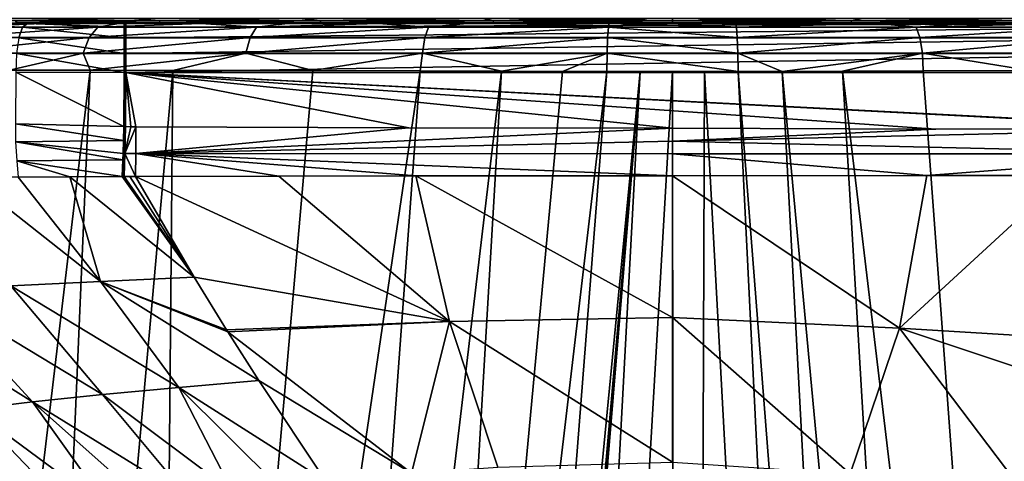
# Model space of a CAD drawing. Header units: millimetres. Extents: x -23 to 23, y 0 to 203.
# Tile 26 of 47: x -13.38 to 6.8, y 138.53 to 147.58. Entities that reach past the tile are written whole.
import ezdxf

# ---------------------------------------------------------------- set-up
doc = ezdxf.new("R2010")
doc.units = ezdxf.units.MM
doc.header["$LTSCALE"] = 110.116452
for name, color, linetype in [('11', 7, 'CONTINUOUS'), ('113', 7, 'CONTINUOUS'), ('115', 7, 'CONTINUOUS'), ('116', 7, 'CONTINUOUS'), ('12', 7, 'CONTINUOUS'), ('120', 7, 'CONTINUOUS'), ('121', 7, 'CONTINUOUS'), ('122', 7, 'CONTINUOUS'), ('124', 7, 'CONTINUOUS'), ('13', 7, 'CONTINUOUS'), ('136', 7, 'CONTINUOUS'), ('137', 7, 'CONTINUOUS'), ('21', 7, 'CONTINUOUS'), ('26', 7, 'CONTINUOUS'), ('27', 7, 'CONTINUOUS'), ('28', 7, 'CONTINUOUS'), ('32', 7, 'CONTINUOUS'), ('5', 7, 'CONTINUOUS'), ('6', 7, 'CONTINUOUS'), ('62', 7, 'CONTINUOUS'), ('7', 7, 'CONTINUOUS'), ('84', 7, 'CONTINUOUS'), ('85', 7, 'CONTINUOUS'), ('86', 7, 'CONTINUOUS'), ('87', 7, 'CONTINUOUS'), ('88', 7, 'CONTINUOUS'), ('9', 7, 'CONTINUOUS')]:
    doc.layers.add(name, color=color, linetype=linetype)

msp = doc.modelspace()

# ---------------------------------------------------------------- linework, layer by layer
at = {"layer": '11', "color": 7, "linetype": 'CONTINUOUS'}
for points in [[(-14.16, 136.207, 124.917), (-17.299, 139.937, 122.938), (-12.908, 135.69, 124.08), (-14.16, 136.207, 124.917)], [(-12.908, 135.69, 124.08), (-17.299, 139.937, 122.938), (-16.29, 138.886, 123.177), (-12.908, 135.69, 124.08)], [(-12.977, 135.749, 124.064), (-12.908, 135.69, 124.08), (-16.29, 138.886, 123.177), (-12.977, 135.749, 124.064)]]:
    msp.add_3dface(points, dxfattribs=at)
at = {"layer": '113', "color": 7, "linetype": 'CONTINUOUS'}
for points in [[(-19.991, 147.5, 150.998), (20.215, 147.5, 149), (-20.215, 147.5, 149), (-19.991, 147.5, 150.998)], [(-20.215, 147.5, 149), (20.215, 147.5, 149), (18.921, 147.5, 6.148), (-20.215, 147.5, 149)], [(0, 147.5, 19.895), (-20.215, 147.5, 149), (2.079, 147.5, 19.786), (0, 147.5, 19.895)], [(-20.215, 147.5, 149), (0, 147.5, 19.895), (-2.079, 147.5, 19.786), (-20.215, 147.5, 149)], [(2.079, 147.5, 19.786), (-20.215, 147.5, 149), (4.136, 147.5, 19.46), (2.079, 147.5, 19.786)], [(4.136, 147.5, 19.46), (-20.215, 147.5, 149), (6.148, 147.5, 18.921), (4.136, 147.5, 19.46)], [(6.148, 147.5, 18.921), (-20.215, 147.5, 149), (8.092, 147.5, 18.175), (6.148, 147.5, 18.921)], [(8.092, 147.5, 18.175), (-20.215, 147.5, 149), (9.947, 147.5, 17.229), (8.092, 147.5, 18.175)], [(9.947, 147.5, 17.229), (-20.215, 147.5, 149), (11.694, 147.5, 16.095), (9.947, 147.5, 17.229)], [(11.694, 147.5, 16.095), (-20.215, 147.5, 149), (13.312, 147.5, 14.785), (11.694, 147.5, 16.095)], [(13.312, 147.5, 14.785), (-20.215, 147.5, 149), (14.785, 147.5, 13.312), (13.312, 147.5, 14.785)], [(14.785, 147.5, 13.312), (-20.215, 147.5, 149), (16.095, 147.5, 11.694), (14.785, 147.5, 13.312)], [(16.095, 147.5, 11.694), (-20.215, 147.5, 149), (17.229, 147.5, 9.947), (16.095, 147.5, 11.694)], [(17.229, 147.5, 9.947), (-20.215, 147.5, 149), (18.175, 147.5, 8.092), (17.229, 147.5, 9.947)], [(18.175, 147.5, 8.092), (-20.215, 147.5, 149), (18.921, 147.5, 6.148), (18.175, 147.5, 8.092)], [(-14.785, 147.5, 13.312), (-20.215, 147.5, 149), (-13.312, 147.5, 14.785), (-14.785, 147.5, 13.312)], [(-13.312, 147.5, 14.785), (-20.215, 147.5, 149), (-11.694, 147.5, 16.095), (-13.312, 147.5, 14.785)], [(-11.694, 147.5, 16.095), (-20.215, 147.5, 149), (-9.947, 147.5, 17.229), (-11.694, 147.5, 16.095)], [(-9.947, 147.5, 17.229), (-20.215, 147.5, 149), (-8.092, 147.5, 18.175), (-9.947, 147.5, 17.229)], [(-8.092, 147.5, 18.175), (-20.215, 147.5, 149), (-6.148, 147.5, 18.921), (-8.092, 147.5, 18.175)], [(-6.148, 147.5, 18.921), (-20.215, 147.5, 149), (-4.136, 147.5, 19.46), (-6.148, 147.5, 18.921)], [(-4.136, 147.5, 19.46), (-20.215, 147.5, 149), (-2.079, 147.5, 19.786), (-4.136, 147.5, 19.46)], [(19.995, 147.5, 150.98), (20.215, 147.5, 149), (-19.991, 147.5, 150.998), (19.995, 147.5, 150.98)], [(-19.711, 147.5, 151.97), (19.995, 147.5, 150.98), (-19.991, 147.5, 150.998), (-19.711, 147.5, 151.97)], [(19.335, 147.5, 152.882), (19.995, 147.5, 150.98), (-19.711, 147.5, 151.97), (19.335, 147.5, 152.882)], [(-19.324, 147.5, 152.905), (19.335, 147.5, 152.882), (-19.711, 147.5, 151.97), (-19.324, 147.5, 152.905)], [(-18.835, 147.5, 153.79), (19.335, 147.5, 152.882), (-19.324, 147.5, 152.905), (-18.835, 147.5, 153.79)], [(18.268, 147.5, 154.591), (19.335, 147.5, 152.882), (-18.835, 147.5, 153.79), (18.268, 147.5, 154.591)], [(-18.25, 147.5, 154.614), (18.268, 147.5, 154.591), (-18.835, 147.5, 153.79), (-18.25, 147.5, 154.614)], [(17.597, 147.5, 155.347), (18.268, 147.5, 154.591), (-18.25, 147.5, 154.614), (17.597, 147.5, 155.347)], [(-17.576, 147.5, 155.368), (17.597, 147.5, 155.347), (-18.25, 147.5, 154.614), (-17.576, 147.5, 155.368)], [(16.845, 147.5, 156.022), (17.597, 147.5, 155.347), (-17.576, 147.5, 155.368), (16.845, 147.5, 156.022)], [(-16.822, 147.5, 156.041), (16.845, 147.5, 156.022), (-17.576, 147.5, 155.368), (-16.822, 147.5, 156.041)], [(16.021, 147.5, 156.609), (16.845, 147.5, 156.022), (-16.822, 147.5, 156.041), (16.021, 147.5, 156.609)], [(-15.115, 147.5, 157.111), (16.021, 147.5, 156.609), (-16.822, 147.5, 156.041), (-15.115, 147.5, 157.111)], [(15.137, 147.5, 157.101), (16.021, 147.5, 156.609), (-15.115, 147.5, 157.111), (15.137, 147.5, 157.101)], [(14.204, 147.5, 157.489), (15.137, 147.5, 157.101), (-15.115, 147.5, 157.111), (14.204, 147.5, 157.489)], [(-13.214, 147.5, 157.775), (14.204, 147.5, 157.489), (-15.115, 147.5, 157.111), (-13.214, 147.5, 157.775)], [(-13.312, 147.5, -14.785), (-14.379, 147.5, -14.359), (-14.785, 147.5, -13.312), (-13.312, 147.5, -14.785)], [(-12.925, 147.5, -15.679), (-14.379, 147.5, -14.359), (-13.312, 147.5, -14.785), (-12.925, 147.5, -15.679)], [(-11.694, 147.5, -16.095), (-12.925, 147.5, -15.679), (-13.312, 147.5, -14.785), (-11.694, 147.5, -16.095)], [(13.233, 147.5, 157.771), (14.204, 147.5, 157.489), (-13.214, 147.5, 157.775), (13.233, 147.5, 157.771)], [(-11.235, 147.5, 158), (13.233, 147.5, 157.771), (-13.214, 147.5, 157.775), (-11.235, 147.5, 158)], [(-11.348, 147.5, -16.849), (-12.925, 147.5, -15.679), (-11.694, 147.5, -16.095), (-11.348, 147.5, -16.849)], [(-9.947, 147.5, -17.229), (-11.348, 147.5, -16.849), (-11.694, 147.5, -16.095), (-9.947, 147.5, -17.229)], [(-9.664, 147.5, -17.857), (-11.348, 147.5, -16.849), (-9.947, 147.5, -17.229), (-9.664, 147.5, -17.857)], [(-11.219, 147.5, 158), (13.233, 147.5, 157.771), (-11.235, 147.5, 158), (-11.219, 147.5, 158)], [(-11.203, 147.5, 158), (13.233, 147.5, 157.771), (-11.219, 147.5, 158), (-11.203, 147.5, 158)], [(11.203, 147.5, 158), (13.233, 147.5, 157.771), (-11.203, 147.5, 158), (11.203, 147.5, 158)], [(-8.092, 147.5, -18.175), (-9.664, 147.5, -17.857), (-9.947, 147.5, -17.229), (-8.092, 147.5, -18.175)], [(-7.886, 147.5, -18.696), (-9.664, 147.5, -17.857), (-8.092, 147.5, -18.175), (-7.886, 147.5, -18.696)], [(-6.148, 147.5, -18.921), (-7.886, 147.5, -18.696), (-8.092, 147.5, -18.175), (-6.148, 147.5, -18.921)], [(-6.029, 147.5, -19.358), (-7.886, 147.5, -18.696), (-6.148, 147.5, -18.921), (-6.029, 147.5, -19.358)], [(-4.136, 147.5, -19.46), (-6.029, 147.5, -19.358), (-6.148, 147.5, -18.921), (-4.136, 147.5, -19.46)], [(-4.211, 147.5, -19.815), (-6.029, 147.5, -19.358), (-2.079, 147.5, -19.786), (-4.211, 147.5, -19.815)], [(-2.079, 147.5, -19.786), (-6.029, 147.5, -19.358), (-4.136, 147.5, -19.46), (-2.079, 147.5, -19.786)], [(-1.293, 147.5, -20.182), (-4.211, 147.5, -19.815), (1.293, 147.5, -20.182), (-1.293, 147.5, -20.182)], [(1.293, 147.5, -20.182), (-4.211, 147.5, -19.815), (0, 147.5, -19.895), (1.293, 147.5, -20.182)], [(0, 147.5, -19.895), (-4.211, 147.5, -19.815), (-2.079, 147.5, -19.786), (0, 147.5, -19.895)], [(0.003, 147.5, -20.215), (-1.293, 147.5, -20.182), (1.293, 147.5, -20.182), (0.003, 147.5, -20.215)], [(4.192, 147.5, -19.819), (1.293, 147.5, -20.182), (0, 147.5, -19.895), (4.192, 147.5, -19.819)], [(2.079, 147.5, -19.786), (4.192, 147.5, -19.819), (0, 147.5, -19.895), (2.079, 147.5, -19.786)], [(4.136, 147.5, -19.46), (4.192, 147.5, -19.819), (2.079, 147.5, -19.786), (4.136, 147.5, -19.46)], [(6.002, 147.5, -19.366), (4.192, 147.5, -19.819), (4.136, 147.5, -19.46), (6.002, 147.5, -19.366)], [(6.148, 147.5, -18.921), (6.002, 147.5, -19.366), (4.136, 147.5, -19.46), (6.148, 147.5, -18.921)], [(7.86, 147.5, -18.707), (6.002, 147.5, -19.366), (6.148, 147.5, -18.921), (7.86, 147.5, -18.707)], [(8.092, 147.5, -18.175), (7.86, 147.5, -18.707), (6.148, 147.5, -18.921), (8.092, 147.5, -18.175)]]:
    msp.add_3dface(points, dxfattribs=at)
at = {"layer": '115', "color": 7, "linetype": 'CONTINUOUS'}
for points in [[(-15.115, 147.5, 157.111), (-15.302, 147.424, 157.445), (-13.321, 147.424, 158.143), (-15.115, 147.5, 157.111)], [(-13.214, 147.5, 157.775), (-15.115, 147.5, 157.111), (-13.321, 147.424, 158.143), (-13.214, 147.5, 157.775)], [(-13.214, 147.5, 157.775), (-13.321, 147.424, 158.143), (-11.236, 147.424, 158.382), (-13.214, 147.5, 157.775)], [(-11.235, 147.5, 158), (-13.214, 147.5, 157.775), (-11.236, 147.424, 158.382), (-11.235, 147.5, 158)], [(-15.302, 147.424, 157.445), (-13.394, 147.207, 158.459), (-13.321, 147.424, 158.143), (-15.302, 147.424, 157.445)], [(-13.394, 147.207, 158.459), (-11.236, 147.207, 158.707), (-13.321, 147.424, 158.143), (-13.394, 147.207, 158.459)], [(-13.321, 147.424, 158.143), (-11.236, 147.207, 158.707), (-11.236, 147.424, 158.382), (-13.321, 147.424, 158.143)], [(-13.443, 146.883, 158.671), (-11.237, 146.883, 158.924), (-13.394, 147.207, 158.459), (-13.443, 146.883, 158.671)], [(-13.394, 147.207, 158.459), (-11.237, 146.883, 158.924), (-11.236, 147.207, 158.707), (-13.394, 147.207, 158.459)], [(-13.455, 146.503, 158.746), (-11.237, 146.5, 159), (-13.443, 146.883, 158.671), (-13.455, 146.503, 158.746)], [(-13.443, 146.883, 158.671), (-11.237, 146.5, 159), (-11.237, 146.883, 158.924), (-13.443, 146.883, 158.671)]]:
    msp.add_3dface(points, dxfattribs=at)
at = {"layer": '116', "color": 7, "linetype": 'CONTINUOUS'}
for points in [[(11.203, 147.5, 158), (-11.203, 147.5, 158), (-11.203, 147.424, 158.383), (11.203, 147.5, 158)], [(11.203, 147.5, 158), (-11.203, 147.424, 158.383), (11.203, 147.424, 158.383), (11.203, 147.5, 158)], [(-11.203, 147.424, 158.383), (-11.203, 147.207, 158.707), (11.203, 147.424, 158.383), (-11.203, 147.424, 158.383)], [(11.203, 147.424, 158.383), (-11.203, 147.207, 158.707), (11.203, 147.207, 158.707), (11.203, 147.424, 158.383)], [(-11.203, 147.207, 158.707), (-11.203, 146.883, 158.924), (11.203, 147.207, 158.707), (-11.203, 147.207, 158.707)], [(11.203, 147.207, 158.707), (-11.203, 146.883, 158.924), (11.203, 146.883, 158.924), (11.203, 147.207, 158.707)], [(-11.203, 146.5, 159), (11.203, 146.5, 159), (11.203, 146.883, 158.924), (-11.203, 146.5, 159)], [(-11.203, 146.883, 158.924), (-11.203, 146.5, 159), (11.203, 146.883, 158.924), (-11.203, 146.883, 158.924)]]:
    msp.add_3dface(points, dxfattribs=at)
at = {"layer": '12', "color": 7, "linetype": 'CONTINUOUS'}
for points in [[(-13.407, 144.352, 158.283), (-14.434, 144.35, 157.963), (-11.72, 142.214, 156.36), (-13.407, 144.352, 158.283)], [(-11.72, 142.214, 156.36), (-14.434, 144.35, 157.963), (-13.558, 142.127, 155.659), (-11.72, 142.214, 156.36)], [(-12.349, 144.356, 158.494), (-13.407, 144.352, 158.283), (-11.72, 142.214, 156.36), (-12.349, 144.356, 158.494)], [(-11.274, 144.362, 158.592), (-12.349, 144.356, 158.494), (-9.798, 142.3, 156.69), (-11.274, 144.362, 158.592)], [(-9.798, 142.3, 156.69), (-12.349, 144.356, 158.494), (-11.72, 142.214, 156.36), (-9.798, 142.3, 156.69)], [(-11.256, 144.362, 158.593), (-11.274, 144.362, 158.592), (-9.798, 142.3, 156.69), (-11.256, 144.362, 158.593)], [(-11.237, 144.362, 158.594), (-11.256, 144.362, 158.593), (-9.798, 142.3, 156.69), (-11.237, 144.362, 158.594)], [(-11.119, 144.364, 158.598), (-11.237, 144.362, 158.594), (-9.798, 142.3, 156.69), (-11.119, 144.364, 158.598)], [(-11.001, 144.368, 158.603), (-11.119, 144.364, 158.598), (-9.798, 142.3, 156.69), (-11.001, 144.368, 158.603)], [(-9.798, 142.3, 156.69), (-11.72, 142.214, 156.36), (-9.137, 141.222, 155.678), (-9.798, 142.3, 156.69)], [(-13.558, 142.127, 155.659), (-15.217, 142.037, 154.61), (-11.682, 139.9, 153.624), (-13.558, 142.127, 155.659)], [(-11.72, 142.214, 156.36), (-13.558, 142.127, 155.659), (-10.114, 140.043, 154.291), (-11.72, 142.214, 156.36)], [(-10.114, 140.043, 154.291), (-13.558, 142.127, 155.659), (-11.682, 139.9, 153.624), (-10.114, 140.043, 154.291)], [(-9.137, 141.222, 155.678), (-11.72, 142.214, 156.36), (-9.11, 141.181, 155.638), (-9.137, 141.222, 155.678)], [(-9.11, 141.181, 155.638), (-11.72, 142.214, 156.36), (-8.477, 140.185, 154.691), (-9.11, 141.181, 155.638)], [(-8.477, 140.185, 154.691), (-11.72, 142.214, 156.36), (-10.114, 140.043, 154.291), (-8.477, 140.185, 154.691)], [(-15.217, 142.037, 154.61), (-16.625, 141.947, 153.257), (-13.111, 139.75, 152.699), (-15.217, 142.037, 154.61)], [(-13.111, 139.75, 152.699), (-16.625, 141.947, 153.257), (-14.348, 139.598, 151.548), (-13.111, 139.75, 152.699)], [(-11.682, 139.9, 153.624), (-15.217, 142.037, 154.61), (-13.111, 139.75, 152.699), (-11.682, 139.9, 153.624)], [(-10.114, 140.043, 154.291), (-11.682, 139.9, 153.624), (-9.009, 137.894, 151.974), (-10.114, 140.043, 154.291)], [(-8.477, 140.185, 154.691), (-10.114, 140.043, 154.291), (-7.1, 138.122, 152.679), (-8.477, 140.185, 154.691)], [(-7.1, 138.122, 152.679), (-10.114, 140.043, 154.291), (-8.07, 138.013, 152.373), (-7.1, 138.122, 152.679)], [(-8.07, 138.013, 152.373), (-10.114, 140.043, 154.291), (-9.009, 137.894, 151.974), (-8.07, 138.013, 152.373)], [(-11.682, 139.9, 153.624), (-13.111, 139.75, 152.699), (-9.903, 137.767, 151.488), (-11.682, 139.9, 153.624)], [(-9.009, 137.894, 151.974), (-11.682, 139.9, 153.624), (-9.903, 137.767, 151.488), (-9.009, 137.894, 151.974)], [(-13.111, 139.75, 152.699), (-14.348, 139.598, 151.548), (-11.508, 137.5, 150.283), (-13.111, 139.75, 152.699)], [(-9.903, 137.767, 151.488), (-13.111, 139.75, 152.699), (-10.739, 137.635, 150.921), (-9.903, 137.767, 151.488)], [(-10.739, 137.635, 150.921), (-13.111, 139.75, 152.699), (-11.508, 137.5, 150.283), (-10.739, 137.635, 150.921)], [(-15.353, 139.449, 150.208), (-16.09, 139.308, 148.728), (-13.351, 137.089, 148.012), (-15.353, 139.449, 150.208)], [(-14.348, 139.598, 151.548), (-15.353, 139.449, 150.208), (-12.203, 137.363, 149.58), (-14.348, 139.598, 151.548)], [(-12.203, 137.363, 149.58), (-15.353, 139.449, 150.208), (-12.819, 137.225, 148.82), (-12.203, 137.363, 149.58)], [(-12.819, 137.225, 148.82), (-15.353, 139.449, 150.208), (-13.351, 137.089, 148.012), (-12.819, 137.225, 148.82)], [(-11.508, 137.5, 150.283), (-14.348, 139.598, 151.548), (-12.203, 137.363, 149.58), (-11.508, 137.5, 150.283)], [(-13.351, 137.089, 148.012), (-16.09, 139.308, 148.728), (-13.793, 136.955, 147.169), (-13.351, 137.089, 148.012)]]:
    msp.add_3dface(points, dxfattribs=at)
at = {"layer": '120', "color": 7, "linetype": 'CONTINUOUS'}
for points in [[(1.293, 147.5, -20.182), (4.192, 147.5, -19.819), (1.312, 147.426, -20.56), (1.293, 147.5, -20.182)], [(4.192, 147.5, -19.819), (4.997, 147.426, -20.029), (1.312, 147.426, -20.56), (4.192, 147.5, -19.819)], [(4.192, 147.5, -19.819), (6.002, 147.5, -19.366), (4.997, 147.426, -20.029), (4.192, 147.5, -19.819)], [(6.002, 147.5, -19.366), (7.86, 147.5, -18.707), (4.997, 147.426, -20.029), (6.002, 147.5, -19.366)], [(7.86, 147.5, -18.707), (8.523, 147.426, -18.834), (4.997, 147.426, -20.029), (7.86, 147.5, -18.707)], [(4.997, 147.426, -20.029), (1.329, 147.213, -20.882), (1.312, 147.426, -20.56), (4.997, 147.426, -20.029)], [(5.072, 147.213, -20.343), (1.329, 147.213, -20.882), (4.997, 147.426, -20.029), (5.072, 147.213, -20.343)], [(8.523, 147.426, -18.834), (5.072, 147.213, -20.343), (4.997, 147.426, -20.029), (8.523, 147.426, -18.834)], [(8.654, 147.213, -19.129), (5.072, 147.213, -20.343), (8.523, 147.426, -18.834), (8.654, 147.213, -19.129)], [(5.072, 147.213, -20.343), (1.34, 146.895, -21.1), (1.329, 147.213, -20.882), (5.072, 147.213, -20.343)], [(5.123, 146.895, -20.555), (1.34, 146.895, -21.1), (5.072, 147.213, -20.343), (5.123, 146.895, -20.555)], [(8.654, 147.213, -19.129), (5.123, 146.895, -20.555), (5.072, 147.213, -20.343), (8.654, 147.213, -19.129)], [(8.743, 146.895, -19.329), (5.123, 146.895, -20.555), (8.654, 147.213, -19.129), (8.743, 146.895, -19.329)], [(2.25, 146.52, -21.113), (1.344, 146.517, -21.181), (1.34, 146.895, -21.1), (2.25, 146.52, -21.113)], [(5.123, 146.895, -20.555), (2.25, 146.52, -21.113), (1.34, 146.895, -21.1), (5.123, 146.895, -20.555)], [(3.486, 146.524, -20.959), (2.25, 146.52, -21.113), (5.123, 146.895, -20.555), (3.486, 146.524, -20.959)], [(5.14, 146.529, -20.634), (3.486, 146.524, -20.959), (5.123, 146.895, -20.555), (5.14, 146.529, -20.634)], [(7.326, 146.535, -19.983), (5.14, 146.529, -20.634), (5.123, 146.895, -20.555), (7.326, 146.535, -19.983)], [(8.743, 146.895, -19.329), (7.326, 146.535, -19.983), (5.123, 146.895, -20.555), (8.743, 146.895, -19.329)]]:
    msp.add_3dface(points, dxfattribs=at)
at = {"layer": '121', "color": 7, "linetype": 'CONTINUOUS'}
for points in [[(-1.293, 147.5, -20.182), (1.312, 147.426, -20.56), (-1.312, 147.426, -20.56), (-1.293, 147.5, -20.182)], [(-1.293, 147.5, -20.182), (0.003, 147.5, -20.215), (1.312, 147.426, -20.56), (-1.293, 147.5, -20.182)], [(0.003, 147.5, -20.215), (1.293, 147.5, -20.182), (1.312, 147.426, -20.56), (0.003, 147.5, -20.215)], [(-1.312, 147.426, -20.56), (1.329, 147.213, -20.882), (-1.328, 147.213, -20.882), (-1.312, 147.426, -20.56)], [(1.312, 147.426, -20.56), (1.329, 147.213, -20.882), (-1.312, 147.426, -20.56), (1.312, 147.426, -20.56)], [(-1.328, 147.213, -20.882), (1.34, 146.895, -21.1), (-1.34, 146.895, -21.1), (-1.328, 147.213, -20.882)], [(1.329, 147.213, -20.882), (1.34, 146.895, -21.1), (-1.328, 147.213, -20.882), (1.329, 147.213, -20.882)], [(1.344, 146.517, -21.181), (-1.344, 146.517, -21.181), (-1.34, 146.895, -21.1), (1.344, 146.517, -21.181)], [(1.34, 146.895, -21.1), (1.344, 146.517, -21.181), (-1.34, 146.895, -21.1), (1.34, 146.895, -21.1)], [(-1.344, 146.517, -21.181), (1.344, 146.517, -21.181), (0.66, 146.516, -21.207), (-1.344, 146.517, -21.181)], [(-1.344, 146.517, -21.181), (0.66, 146.516, -21.207), (-0.659, 146.516, -21.207), (-1.344, 146.517, -21.181)], [(0.66, 146.516, -21.207), (0.001, 146.516, -21.215), (-0.659, 146.516, -21.207), (0.66, 146.516, -21.207)]]:
    msp.add_3dface(points, dxfattribs=at)
at = {"layer": '122', "color": 7, "linetype": 'CONTINUOUS'}
for points in [[(-14.379, 147.5, -14.359), (-12.925, 147.5, -15.679), (-14.637, 147.426, -14.637), (-14.379, 147.5, -14.359)], [(-12.925, 147.5, -15.679), (-11.773, 147.426, -17.017), (-14.637, 147.426, -14.637), (-12.925, 147.5, -15.679)], [(-12.925, 147.5, -15.679), (-11.348, 147.5, -16.849), (-11.773, 147.426, -17.017), (-12.925, 147.5, -15.679)], [(-11.348, 147.5, -16.849), (-9.664, 147.5, -17.857), (-11.773, 147.426, -17.017), (-11.348, 147.5, -16.849)], [(-9.664, 147.5, -17.857), (-8.523, 147.426, -18.834), (-11.773, 147.426, -17.017), (-9.664, 147.5, -17.857)], [(-9.664, 147.5, -17.857), (-7.886, 147.5, -18.696), (-8.523, 147.426, -18.834), (-9.664, 147.5, -17.857)], [(-7.886, 147.5, -18.696), (-6.029, 147.5, -19.358), (-8.523, 147.426, -18.834), (-7.886, 147.5, -18.696)], [(-6.029, 147.5, -19.358), (-4.997, 147.426, -20.029), (-8.523, 147.426, -18.834), (-6.029, 147.5, -19.358)], [(-6.029, 147.5, -19.358), (-4.211, 147.5, -19.815), (-4.997, 147.426, -20.029), (-6.029, 147.5, -19.358)], [(-4.211, 147.5, -19.815), (-1.293, 147.5, -20.182), (-4.997, 147.426, -20.029), (-4.211, 147.5, -19.815)], [(-1.293, 147.5, -20.182), (-1.312, 147.426, -20.56), (-4.997, 147.426, -20.029), (-1.293, 147.5, -20.182)], [(-11.956, 147.213, -17.283), (-14.865, 147.213, -14.865), (-11.773, 147.426, -17.017), (-11.956, 147.213, -17.283)], [(-11.773, 147.426, -17.017), (-14.865, 147.213, -14.865), (-14.637, 147.426, -14.637), (-11.773, 147.426, -17.017)], [(-8.654, 147.213, -19.129), (-11.956, 147.213, -17.283), (-8.523, 147.426, -18.834), (-8.654, 147.213, -19.129)], [(-8.523, 147.426, -18.834), (-11.956, 147.213, -17.283), (-11.773, 147.426, -17.017), (-8.523, 147.426, -18.834)], [(-5.072, 147.213, -20.343), (-8.654, 147.213, -19.129), (-4.997, 147.426, -20.029), (-5.072, 147.213, -20.343)], [(-4.997, 147.426, -20.029), (-8.654, 147.213, -19.129), (-8.523, 147.426, -18.834), (-4.997, 147.426, -20.029)], [(-1.312, 147.426, -20.56), (-1.328, 147.213, -20.882), (-5.072, 147.213, -20.343), (-1.312, 147.426, -20.56)], [(-1.312, 147.426, -20.56), (-5.072, 147.213, -20.343), (-4.997, 147.426, -20.029), (-1.312, 147.426, -20.56)], [(-12.079, 146.895, -17.463), (-15.019, 146.895, -15.019), (-11.956, 147.213, -17.283), (-12.079, 146.895, -17.463)], [(-11.956, 147.213, -17.283), (-15.019, 146.895, -15.019), (-14.865, 147.213, -14.865), (-11.956, 147.213, -17.283)], [(-8.743, 146.895, -19.329), (-12.079, 146.895, -17.463), (-8.654, 147.213, -19.129), (-8.743, 146.895, -19.329)], [(-8.654, 147.213, -19.129), (-12.079, 146.895, -17.463), (-11.956, 147.213, -17.283), (-8.654, 147.213, -19.129)], [(-5.123, 146.895, -20.555), (-8.743, 146.895, -19.329), (-5.072, 147.213, -20.343), (-5.123, 146.895, -20.555)], [(-5.072, 147.213, -20.343), (-8.743, 146.895, -19.329), (-8.654, 147.213, -19.129), (-5.072, 147.213, -20.343)], [(-1.328, 147.213, -20.882), (-1.34, 146.895, -21.1), (-5.123, 146.895, -20.555), (-1.328, 147.213, -20.882)], [(-1.328, 147.213, -20.882), (-5.123, 146.895, -20.555), (-5.072, 147.213, -20.343), (-1.328, 147.213, -20.882)], [(-12.079, 146.895, -17.463), (-13.587, 146.546, -16.428), (-15.019, 146.895, -15.019), (-12.079, 146.895, -17.463)], [(-11.934, 146.544, -17.658), (-13.587, 146.546, -16.428), (-12.079, 146.895, -17.463), (-11.934, 146.544, -17.658)], [(-8.743, 146.895, -19.329), (-11.934, 146.544, -17.658), (-12.079, 146.895, -17.463), (-8.743, 146.895, -19.329)], [(-10.239, 146.541, -18.682), (-11.934, 146.544, -17.658), (-8.743, 146.895, -19.329), (-10.239, 146.541, -18.682)], [(-7.371, 146.535, -19.966), (-10.239, 146.541, -18.682), (-8.743, 146.895, -19.329), (-7.371, 146.535, -19.966)], [(-5.123, 146.895, -20.555), (-7.371, 146.535, -19.966), (-8.743, 146.895, -19.329), (-5.123, 146.895, -20.555)], [(-5.167, 146.529, -20.627), (-7.371, 146.535, -19.966), (-5.123, 146.895, -20.555), (-5.167, 146.529, -20.627)], [(-3.5, 146.524, -20.957), (-5.167, 146.529, -20.627), (-5.123, 146.895, -20.555), (-3.5, 146.524, -20.957)], [(-1.34, 146.895, -21.1), (-3.5, 146.524, -20.957), (-5.123, 146.895, -20.555), (-1.34, 146.895, -21.1)], [(-2.256, 146.52, -21.112), (-3.5, 146.524, -20.957), (-1.34, 146.895, -21.1), (-2.256, 146.52, -21.112)], [(-1.344, 146.517, -21.181), (-2.256, 146.52, -21.112), (-1.34, 146.895, -21.1), (-1.344, 146.517, -21.181)]]:
    msp.add_3dface(points, dxfattribs=at)
at = {"layer": '124', "color": 7, "linetype": 'CONTINUOUS'}
for points in [[(-11.203, 147.5, 158), (-11.219, 147.5, 158), (-11.236, 147.424, 158.382), (-11.203, 147.5, 158)], [(-11.203, 147.5, 158), (-11.236, 147.424, 158.382), (-11.203, 147.424, 158.383), (-11.203, 147.5, 158)], [(-11.219, 147.5, 158), (-11.235, 147.5, 158), (-11.236, 147.424, 158.382), (-11.219, 147.5, 158)], [(-11.236, 147.424, 158.382), (-11.236, 147.207, 158.707), (-11.203, 147.424, 158.383), (-11.236, 147.424, 158.382)], [(-11.236, 147.207, 158.707), (-11.203, 147.207, 158.707), (-11.203, 147.424, 158.383), (-11.236, 147.207, 158.707)], [(-11.236, 147.207, 158.707), (-11.237, 146.883, 158.924), (-11.203, 147.207, 158.707), (-11.236, 147.207, 158.707)], [(-11.237, 146.883, 158.924), (-11.203, 146.883, 158.924), (-11.203, 147.207, 158.707), (-11.237, 146.883, 158.924)], [(-11.237, 146.5, 159), (-11.22, 146.5, 159), (-11.203, 146.883, 158.924), (-11.237, 146.5, 159)], [(-11.237, 146.883, 158.924), (-11.237, 146.5, 159), (-11.203, 146.883, 158.924), (-11.237, 146.883, 158.924)], [(-11.22, 146.5, 159), (-11.203, 146.5, 159), (-11.203, 146.883, 158.924), (-11.22, 146.5, 159)]]:
    msp.add_3dface(points, dxfattribs=at)
at = {"layer": '13', "color": 7, "linetype": 'CONTINUOUS'}
for points in [[(-8.066, 144.372, 158.618), (-11.001, 144.368, 158.603), (-4.567, 141.391, 156.012), (-8.066, 144.372, 158.618)], [(-11.001, 144.368, 158.603), (-9.798, 142.3, 156.69), (-4.567, 141.391, 156.012), (-11.001, 144.368, 158.603)], [(-5.255, 144.376, 158.63), (-8.066, 144.372, 158.618), (-4.567, 141.391, 156.012), (-5.255, 144.376, 158.63)], [(0, 144.379, 158.639), (-5.255, 144.376, 158.63), (0, 141.478, 156.156), (0, 144.379, 158.639)], [(0, 141.478, 156.156), (-5.255, 144.376, 158.63), (-4.567, 141.391, 156.012), (0, 141.478, 156.156)], [(-9.798, 142.3, 156.69), (-9.137, 141.222, 155.678), (-4.567, 141.391, 156.012), (-9.798, 142.3, 156.69)], [(0, 141.478, 156.156), (-4.567, 141.391, 156.012), (0, 138.507, 153.612), (0, 141.478, 156.156)], [(-9.137, 141.222, 155.678), (-9.11, 141.181, 155.638), (-4.567, 141.391, 156.012), (-9.137, 141.222, 155.678)], [(-4.567, 141.391, 156.012), (-9.11, 141.181, 155.638), (-5.349, 138.286, 153.081), (-4.567, 141.391, 156.012)], [(-3.576, 138.405, 153.371), (-4.567, 141.391, 156.012), (-5.349, 138.286, 153.081), (-3.576, 138.405, 153.371)], [(0, 138.507, 153.612), (-4.567, 141.391, 156.012), (-3.576, 138.405, 153.371), (0, 138.507, 153.612)], [(-9.11, 141.181, 155.638), (-8.477, 140.185, 154.691), (-5.349, 138.286, 153.081), (-9.11, 141.181, 155.638)], [(-8.477, 140.185, 154.691), (-7.1, 138.122, 152.679), (-5.349, 138.286, 153.081), (-8.477, 140.185, 154.691)]]:
    msp.add_3dface(points, dxfattribs=at)
at = {"layer": '136', "color": 7, "linetype": 'CONTINUOUS'}
for points in [[(-13.312, 147.5, -14.785), (-14.785, 147.5, -13.312), (-13.438, 147.514, -14.74), (-13.312, 147.5, -14.785)], [(-14.785, 147.5, 13.312), (-13.312, 147.5, 14.785), (-13.438, 147.514, 14.74), (-14.785, 147.5, 13.312)], [(-11.108, 147.605, 16.625), (-14.138, 147.605, 14.138), (-13.462, 147.553, 14.768), (-11.108, 147.605, 16.625)], [(-14.138, 147.605, -14.138), (-11.108, 147.605, -16.625), (-13.462, 147.553, -14.768), (-14.138, 147.605, -14.138)], [(-11.108, 147.605, 16.625), (-13.462, 147.553, 14.768), (-10.52, 147.553, 16.99), (-11.108, 147.605, 16.625)], [(-11.108, 147.605, -16.625), (-10.52, 147.553, -16.99), (-13.462, 147.553, -14.768), (-11.108, 147.605, -16.625)], [(-10.52, 147.553, -16.99), (-13.438, 147.514, -14.74), (-13.462, 147.553, -14.768), (-10.52, 147.553, -16.99)], [(-13.438, 147.514, 14.74), (-10.5, 147.514, 16.958), (-13.462, 147.553, 14.768), (-13.438, 147.514, 14.74)], [(-13.462, 147.553, 14.768), (-10.5, 147.514, 16.958), (-10.52, 147.553, 16.99), (-13.462, 147.553, 14.768)], [(-10.5, 147.514, -16.958), (-13.438, 147.514, -14.74), (-10.52, 147.553, -16.99), (-10.5, 147.514, -16.958)], [(-10.5, 147.514, -16.958), (-13.312, 147.5, -14.785), (-13.438, 147.514, -14.74), (-10.5, 147.514, -16.958)], [(-13.312, 147.5, 14.785), (-11.694, 147.5, 16.095), (-13.438, 147.514, 14.74), (-13.312, 147.5, 14.785)], [(-13.438, 147.514, 14.74), (-11.694, 147.5, 16.095), (-10.5, 147.514, 16.958), (-13.438, 147.514, 14.74)], [(-11.694, 147.5, -16.095), (-13.312, 147.5, -14.785), (-10.5, 147.514, -16.958), (-11.694, 147.5, -16.095)], [(-9.947, 147.5, -17.229), (-11.694, 147.5, -16.095), (-10.5, 147.514, -16.958), (-9.947, 147.5, -17.229)], [(-11.694, 147.5, 16.095), (-9.947, 147.5, 17.229), (-10.5, 147.514, 16.958), (-11.694, 147.5, 16.095)], [(-7.652, 147.605, 18.472), (-11.108, 147.605, 16.625), (-10.52, 147.553, 16.99), (-7.652, 147.605, 18.472)], [(-11.108, 147.605, -16.625), (-7.652, 147.605, -18.472), (-10.52, 147.553, -16.99), (-11.108, 147.605, -16.625)], [(-7.652, 147.605, 18.472), (-10.52, 147.553, 16.99), (-7.219, 147.553, 18.634), (-7.652, 147.605, 18.472)], [(-7.652, 147.605, -18.472), (-7.219, 147.553, -18.634), (-10.52, 147.553, -16.99), (-7.652, 147.605, -18.472)], [(-7.219, 147.553, -18.634), (-10.5, 147.514, -16.958), (-10.52, 147.553, -16.99), (-7.219, 147.553, -18.634)], [(-10.5, 147.514, 16.958), (-7.205, 147.514, 18.599), (-10.52, 147.553, 16.99), (-10.5, 147.514, 16.958)], [(-10.52, 147.553, 16.99), (-7.205, 147.514, 18.599), (-7.219, 147.553, 18.634), (-10.52, 147.553, 16.99)], [(-7.205, 147.514, -18.599), (-10.5, 147.514, -16.958), (-7.219, 147.553, -18.634), (-7.205, 147.514, -18.599)], [(-7.205, 147.514, -18.599), (-9.947, 147.5, -17.229), (-10.5, 147.514, -16.958), (-7.205, 147.514, -18.599)], [(-9.947, 147.5, 17.229), (-8.092, 147.5, 18.175), (-10.5, 147.514, 16.958), (-9.947, 147.5, 17.229)], [(-10.5, 147.514, 16.958), (-8.092, 147.5, 18.175), (-7.205, 147.514, 18.599), (-10.5, 147.514, 16.958)], [(-8.092, 147.5, -18.175), (-9.947, 147.5, -17.229), (-7.205, 147.514, -18.599), (-8.092, 147.5, -18.175)], [(-6.148, 147.5, -18.921), (-8.092, 147.5, -18.175), (-7.205, 147.514, -18.599), (-6.148, 147.5, -18.921)], [(-8.092, 147.5, 18.175), (-6.148, 147.5, 18.921), (-7.205, 147.514, 18.599), (-8.092, 147.5, 18.175)], [(-3.901, 147.605, 19.61), (-7.652, 147.605, 18.472), (-7.219, 147.553, 18.634), (-3.901, 147.605, 19.61)], [(-7.652, 147.605, -18.472), (-3.901, 147.605, -19.61), (-7.219, 147.553, -18.634), (-7.652, 147.605, -18.472)], [(-3.901, 147.605, 19.61), (-7.219, 147.553, 18.634), (-3.672, 147.553, 19.643), (-3.901, 147.605, 19.61)], [(-3.901, 147.605, -19.61), (-3.672, 147.553, -19.643), (-7.219, 147.553, -18.634), (-3.901, 147.605, -19.61)], [(-3.672, 147.553, -19.643), (-7.205, 147.514, -18.599), (-7.219, 147.553, -18.634), (-3.672, 147.553, -19.643)], [(-7.205, 147.514, 18.599), (-3.665, 147.514, 19.606), (-7.219, 147.553, 18.634), (-7.205, 147.514, 18.599)], [(-7.219, 147.553, 18.634), (-3.665, 147.514, 19.606), (-3.672, 147.553, 19.643), (-7.219, 147.553, 18.634)], [(-3.665, 147.514, -19.606), (-7.205, 147.514, -18.599), (-3.672, 147.553, -19.643), (-3.665, 147.514, -19.606)], [(-3.665, 147.514, -19.606), (-6.148, 147.5, -18.921), (-7.205, 147.514, -18.599), (-3.665, 147.514, -19.606)], [(-6.148, 147.5, 18.921), (-4.136, 147.5, 19.46), (-7.205, 147.514, 18.599), (-6.148, 147.5, 18.921)], [(-7.205, 147.514, 18.599), (-4.136, 147.5, 19.46), (-3.665, 147.514, 19.606), (-7.205, 147.514, 18.599)], [(-4.136, 147.5, -19.46), (-6.148, 147.5, -18.921), (-3.665, 147.514, -19.606), (-4.136, 147.5, -19.46)], [(-2.079, 147.5, -19.786), (-4.136, 147.5, -19.46), (-3.665, 147.514, -19.606), (-2.079, 147.5, -19.786)], [(-4.136, 147.5, 19.46), (-2.079, 147.5, 19.786), (-3.665, 147.514, 19.606), (-4.136, 147.5, 19.46)], [(0, 147.605, 19.994), (-3.901, 147.605, 19.61), (0, 147.553, 19.983), (0, 147.605, 19.994)], [(-3.901, 147.605, 19.61), (-3.672, 147.553, 19.643), (0, 147.553, 19.983), (-3.901, 147.605, 19.61)], [(-3.901, 147.605, -19.61), (0, 147.605, -19.994), (-3.672, 147.553, -19.643), (-3.901, 147.605, -19.61)], [(0, 147.605, -19.994), (0, 147.553, -19.983), (-3.672, 147.553, -19.643), (0, 147.605, -19.994)], [(0, 147.553, -19.983), (-3.665, 147.514, -19.606), (-3.672, 147.553, -19.643), (0, 147.553, -19.983)], [(-3.665, 147.514, 19.606), (0, 147.514, 19.946), (-3.672, 147.553, 19.643), (-3.665, 147.514, 19.606)], [(-3.672, 147.553, 19.643), (0, 147.514, 19.946), (0, 147.553, 19.983), (-3.672, 147.553, 19.643)], [(0, 147.514, -19.946), (-3.665, 147.514, -19.606), (0, 147.553, -19.983), (0, 147.514, -19.946)], [(-2.079, 147.5, 19.786), (0, 147.5, 19.895), (-3.665, 147.514, 19.606), (-2.079, 147.5, 19.786)], [(-3.665, 147.514, 19.606), (0, 147.5, 19.895), (0, 147.514, 19.946), (-3.665, 147.514, 19.606)], [(0, 147.514, -19.946), (-2.079, 147.5, -19.786), (-3.665, 147.514, -19.606), (0, 147.514, -19.946)], [(0, 147.5, -19.895), (-2.079, 147.5, -19.786), (0, 147.514, -19.946), (0, 147.5, -19.895)]]:
    msp.add_3dface(points, dxfattribs=at)
at = {"layer": '137', "color": 7, "linetype": 'CONTINUOUS'}
for points in [[(3.901, 147.605, 19.61), (0, 147.605, 19.994), (3.672, 147.553, 19.643), (3.901, 147.605, 19.61)], [(0, 147.605, 19.994), (0, 147.553, 19.983), (3.672, 147.553, 19.643), (0, 147.605, 19.994)], [(0, 147.605, -19.994), (3.901, 147.605, -19.61), (0, 147.553, -19.983), (0, 147.605, -19.994)], [(0, 147.553, -19.983), (3.901, 147.605, -19.61), (3.672, 147.553, -19.643), (0, 147.553, -19.983)], [(0, 147.514, -19.946), (0, 147.553, -19.983), (3.672, 147.553, -19.643), (0, 147.514, -19.946)], [(3.665, 147.514, -19.606), (0, 147.514, -19.946), (3.672, 147.553, -19.643), (3.665, 147.514, -19.606)], [(0, 147.553, 19.983), (0, 147.514, 19.946), (3.665, 147.514, 19.606), (0, 147.553, 19.983)], [(0, 147.553, 19.983), (3.665, 147.514, 19.606), (3.672, 147.553, 19.643), (0, 147.553, 19.983)], [(0, 147.5, 19.895), (2.079, 147.5, 19.786), (0, 147.514, 19.946), (0, 147.5, 19.895)], [(0, 147.514, 19.946), (2.079, 147.5, 19.786), (3.665, 147.514, 19.606), (0, 147.514, 19.946)], [(2.079, 147.5, -19.786), (0, 147.5, -19.895), (3.665, 147.514, -19.606), (2.079, 147.5, -19.786)], [(0, 147.5, -19.895), (0, 147.514, -19.946), (3.665, 147.514, -19.606), (0, 147.5, -19.895)], [(2.079, 147.5, 19.786), (4.136, 147.5, 19.46), (3.665, 147.514, 19.606), (2.079, 147.5, 19.786)], [(4.136, 147.5, -19.46), (2.079, 147.5, -19.786), (3.665, 147.514, -19.606), (4.136, 147.5, -19.46)], [(3.665, 147.514, 19.606), (7.205, 147.514, 18.599), (3.672, 147.553, 19.643), (3.665, 147.514, 19.606)], [(7.205, 147.514, -18.599), (3.665, 147.514, -19.606), (7.219, 147.553, -18.634), (7.205, 147.514, -18.599)], [(7.219, 147.553, -18.634), (3.665, 147.514, -19.606), (3.672, 147.553, -19.643), (7.219, 147.553, -18.634)], [(4.136, 147.5, 19.46), (6.148, 147.5, 18.921), (3.665, 147.514, 19.606), (4.136, 147.5, 19.46)], [(3.665, 147.514, 19.606), (6.148, 147.5, 18.921), (7.205, 147.514, 18.599), (3.665, 147.514, 19.606)], [(7.205, 147.514, -18.599), (4.136, 147.5, -19.46), (3.665, 147.514, -19.606), (7.205, 147.514, -18.599)], [(3.901, 147.605, -19.61), (7.219, 147.553, -18.634), (3.672, 147.553, -19.643), (3.901, 147.605, -19.61)], [(3.901, 147.605, 19.61), (3.672, 147.553, 19.643), (7.219, 147.553, 18.634), (3.901, 147.605, 19.61)], [(3.672, 147.553, 19.643), (7.205, 147.514, 18.599), (7.219, 147.553, 18.634), (3.672, 147.553, 19.643)], [(3.901, 147.605, -19.61), (7.652, 147.605, -18.472), (7.219, 147.553, -18.634), (3.901, 147.605, -19.61)], [(7.652, 147.605, 18.472), (3.901, 147.605, 19.61), (7.219, 147.553, 18.634), (7.652, 147.605, 18.472)], [(6.148, 147.5, -18.921), (4.136, 147.5, -19.46), (7.205, 147.514, -18.599), (6.148, 147.5, -18.921)], [(6.148, 147.5, 18.921), (8.092, 147.5, 18.175), (7.205, 147.514, 18.599), (6.148, 147.5, 18.921)], [(8.092, 147.5, -18.175), (6.148, 147.5, -18.921), (7.205, 147.514, -18.599), (8.092, 147.5, -18.175)]]:
    msp.add_3dface(points, dxfattribs=at)
at = {"layer": '21', "color": 7, "linetype": 'CONTINUOUS'}
for points in [[(0, 144.379, 158.639), (4.654, 141.256, 156.036), (5.213, 144.384, 158.659), (0, 144.379, 158.639)], [(0, 144.379, 158.639), (0, 141.478, 156.156), (4.654, 141.256, 156.036), (0, 144.379, 158.639)], [(5.213, 144.384, 158.659), (4.654, 141.256, 156.036), (8.053, 144.383, 158.658), (5.213, 144.384, 158.659)], [(4.654, 141.256, 156.036), (9.255, 140.974, 155.682), (8.053, 144.383, 158.658), (4.654, 141.256, 156.036)], [(0, 141.478, 156.156), (0, 138.507, 153.612), (3.645, 138.269, 153.381), (0, 141.478, 156.156)], [(4.654, 141.256, 156.036), (0, 141.478, 156.156), (3.645, 138.269, 153.381), (4.654, 141.256, 156.036)], [(7.189, 137.91, 152.699), (4.654, 141.256, 156.036), (3.645, 138.269, 153.381), (7.189, 137.91, 152.699)], [(8.608, 139.937, 154.716), (9.255, 140.974, 155.682), (4.654, 141.256, 156.036), (8.608, 139.937, 154.716)], [(7.189, 137.91, 152.699), (8.608, 139.937, 154.716), (4.654, 141.256, 156.036), (7.189, 137.91, 152.699)]]:
    msp.add_3dface(points, dxfattribs=at)
at = {"layer": '26', "color": 7, "linetype": 'CONTINUOUS'}
for points in [[(-11.24, 145.389, 159), (-13.455, 146.503, 158.746), (-13.463, 145.443, 158.748), (-11.24, 145.389, 159)], [(-11.237, 146.5, 159), (-13.455, 146.503, 158.746), (-11.24, 145.389, 159), (-11.237, 146.5, 159)]]:
    msp.add_3dface(points, dxfattribs=at)
at = {"layer": '27', "color": 7, "linetype": 'CONTINUOUS'}
for points in [[(-11.237, 146.5, 159), (-11.24, 145.389, 159), (-11.22, 146.5, 159), (-11.237, 146.5, 159)], [(-11.22, 146.5, 159), (-11.24, 145.389, 159), (-11.203, 146.5, 159), (-11.22, 146.5, 159)], [(-11.203, 146.5, 159), (-11.24, 145.389, 159), (-11.223, 145.389, 159), (-11.203, 146.5, 159)], [(-11.206, 145.388, 159), (-11.203, 146.5, 159), (-11.223, 145.389, 159), (-11.206, 145.388, 159)]]:
    msp.add_3dface(points, dxfattribs=at)
at = {"layer": '28', "color": 7, "linetype": 'CONTINUOUS'}
for points in [[(-11.203, 146.5, 159), (-11.206, 145.388, 159), (-11.1, 145.386, 159), (-11.203, 146.5, 159)], [(11.127, 145.346, 159), (-11.203, 146.5, 159), (11.048, 145.345, 159), (11.127, 145.346, 159)], [(-11.203, 146.5, 159), (11.127, 145.346, 159), (11.203, 146.5, 159), (-11.203, 146.5, 159)], [(11.048, 145.345, 159), (-11.203, 146.5, 159), (5.4, 145.336, 159), (11.048, 145.345, 159)], [(5.4, 145.336, 159), (-11.203, 146.5, 159), (0.003, 145.354, 159), (5.4, 145.336, 159)], [(0.003, 145.354, 159), (-11.203, 146.5, 159), (-5.404, 145.363, 159), (0.003, 145.354, 159)], [(-5.404, 145.363, 159), (-11.203, 146.5, 159), (-10.996, 145.385, 159), (-5.404, 145.363, 159)], [(-10.996, 145.385, 159), (-11.203, 146.5, 159), (-11.1, 145.386, 159), (-10.996, 145.385, 159)]]:
    msp.add_3dface(points, dxfattribs=at)
at = {"layer": '32', "color": 7, "linetype": 'CONTINUOUS'}
msp.add_3dface([(-13.298, 137.375, 119), (-15.391, 138.909, 119), (-13.67, 137.63, 48), (-13.298, 137.375, 119)], dxfattribs=at)
at = {"layer": '5', "color": 7, "linetype": 'CONTINUOUS'}
for points in [[(4.202, 109.983, -21.66), (1.344, 146.517, -21.181), (2.25, 146.52, -21.113), (4.202, 109.983, -21.66)], [(3.486, 146.524, -20.959), (5.655, 109.983, -21.505), (2.25, 146.52, -21.113), (3.486, 146.524, -20.959)], [(5.655, 109.983, -21.505), (4.202, 109.983, -21.66), (2.25, 146.52, -21.113), (5.655, 109.983, -21.505)], [(5.14, 146.529, -20.634), (7.841, 109.983, -21.064), (3.486, 146.524, -20.959), (5.14, 146.529, -20.634)], [(7.841, 109.983, -21.064), (5.655, 109.983, -21.505), (3.486, 146.524, -20.959), (7.841, 109.983, -21.064)], [(7.326, 146.535, -19.983), (7.841, 109.983, -21.064), (5.14, 146.529, -20.634), (7.326, 146.535, -19.983)]]:
    msp.add_3dface(points, dxfattribs=at)
at = {"layer": '6', "color": 7, "linetype": 'CONTINUOUS'}
for points in [[(-12.806, 0, -23.102), (-9.94, 36.637, -22.622), (-0.659, 146.516, -21.207), (-12.806, 0, -23.102)], [(-8.536, 0, -23.323), (-12.806, 0, -23.102), (-0.659, 146.516, -21.207), (-8.536, 0, -23.323)], [(-9.94, 36.637, -22.622), (-7.071, 73.31, -22.141), (-0.659, 146.516, -21.207), (-9.94, 36.637, -22.622)], [(0.125, 0, -23.5), (-8.536, 0, -23.323), (0.001, 146.516, -21.215), (0.125, 0, -23.5)], [(0.001, 146.516, -21.215), (-8.536, 0, -23.323), (-0.659, 146.516, -21.207), (0.001, 146.516, -21.215)], [(-7.071, 73.31, -22.141), (-4.202, 109.983, -21.66), (-0.659, 146.516, -21.207), (-7.071, 73.31, -22.141)], [(-4.202, 109.983, -21.66), (-1.344, 146.517, -21.181), (-0.659, 146.516, -21.207), (-4.202, 109.983, -21.66)], [(0.66, 146.516, -21.207), (0.125, 0, -23.5), (0.001, 146.516, -21.215), (0.66, 146.516, -21.207)], [(8.606, 0, -23.32), (0.125, 0, -23.5), (0.66, 146.516, -21.207), (8.606, 0, -23.32)], [(1.344, 146.517, -21.181), (8.606, 0, -23.32), (0.66, 146.516, -21.207), (1.344, 146.517, -21.181)], [(1.344, 146.517, -21.181), (4.202, 109.983, -21.66), (8.606, 0, -23.32), (1.344, 146.517, -21.181)]]:
    msp.add_3dface(points, dxfattribs=at)
at = {"layer": '62', "color": 7, "linetype": 'CONTINUOUS'}
for points in [[(-16.146, 139.534, 119.485), (-12.628, 136.933, 119.24), (-12.592, 136.766, 120.906), (-16.146, 139.534, 119.485)], [(-16.103, 139.343, 121.359), (-16.146, 139.534, 119.485), (-12.592, 136.766, 120.906), (-16.103, 139.343, 121.359)], [(-16.29, 138.886, 123.177), (-16.103, 139.343, 121.359), (-12.71, 136.368, 122.529), (-16.29, 138.886, 123.177)], [(-12.71, 136.368, 122.529), (-16.103, 139.343, 121.359), (-12.592, 136.766, 120.906), (-12.71, 136.368, 122.529)], [(-12.977, 135.749, 124.064), (-16.29, 138.886, 123.177), (-12.71, 136.368, 122.529), (-12.977, 135.749, 124.064)]]:
    msp.add_3dface(points, dxfattribs=at)
at = {"layer": '7', "color": 7, "linetype": 'CONTINUOUS'}
for points in [[(-11.934, 146.544, -17.658), (-16.28, 109.983, -16.28), (-13.587, 146.546, -16.428), (-11.934, 146.544, -17.658)], [(-13.504, 109.983, -18.55), (-16.28, 109.983, -16.28), (-11.934, 146.544, -17.658), (-13.504, 109.983, -18.55)], [(-10.239, 146.541, -18.682), (-13.504, 109.983, -18.55), (-11.934, 146.544, -17.658), (-10.239, 146.541, -18.682)], [(-10.563, 109.983, -20.136), (-13.504, 109.983, -18.55), (-10.239, 146.541, -18.682), (-10.563, 109.983, -20.136)], [(-7.371, 146.535, -19.966), (-10.563, 109.983, -20.136), (-10.239, 146.541, -18.682), (-7.371, 146.535, -19.966)], [(-5.167, 146.529, -20.627), (-10.563, 109.983, -20.136), (-7.371, 146.535, -19.966), (-5.167, 146.529, -20.627)], [(-7.841, 109.983, -21.064), (-10.563, 109.983, -20.136), (-5.167, 146.529, -20.627), (-7.841, 109.983, -21.064)], [(-3.5, 146.524, -20.957), (-7.841, 109.983, -21.064), (-5.167, 146.529, -20.627), (-3.5, 146.524, -20.957)], [(-5.655, 109.983, -21.505), (-7.841, 109.983, -21.064), (-3.5, 146.524, -20.957), (-5.655, 109.983, -21.505)], [(-2.256, 146.52, -21.112), (-5.655, 109.983, -21.505), (-3.5, 146.524, -20.957), (-2.256, 146.52, -21.112)], [(-1.344, 146.517, -21.181), (-5.655, 109.983, -21.505), (-2.256, 146.52, -21.112), (-1.344, 146.517, -21.181)], [(-1.344, 146.517, -21.181), (-4.202, 109.983, -21.66), (-5.655, 109.983, -21.505), (-1.344, 146.517, -21.181)]]:
    msp.add_3dface(points, dxfattribs=at)
at = {"layer": '84', "color": 7, "linetype": 'CONTINUOUS'}
for points in [[(-11.24, 145.389, 159), (-13.463, 145.443, 158.748), (-11.25, 145.106, 158.973), (-11.24, 145.389, 159)], [(-11.25, 145.106, 158.973), (-13.463, 145.443, 158.748), (-13.462, 145.075, 158.703), (-11.25, 145.106, 158.973)], [(-11.25, 145.106, 158.973), (-13.462, 145.075, 158.703), (-11.259, 144.837, 158.894), (-11.25, 145.106, 158.973)], [(-11.259, 144.837, 158.894), (-13.462, 145.075, 158.703), (-11.263, 144.706, 158.835), (-11.259, 144.837, 158.894)], [(-11.263, 144.706, 158.835), (-13.462, 145.075, 158.703), (-13.433, 144.683, 158.546), (-11.263, 144.706, 158.835)], [(-11.274, 144.362, 158.592), (-11.263, 144.706, 158.835), (-13.433, 144.683, 158.546), (-11.274, 144.362, 158.592)], [(-13.407, 144.352, 158.283), (-12.349, 144.356, 158.494), (-13.433, 144.683, 158.546), (-13.407, 144.352, 158.283)], [(-12.349, 144.356, 158.494), (-11.274, 144.362, 158.592), (-13.433, 144.683, 158.546), (-12.349, 144.356, 158.494)]]:
    msp.add_3dface(points, dxfattribs=at)
at = {"layer": '85', "color": 7, "linetype": 'CONTINUOUS'}
for points in [[(-11.223, 145.389, 159), (-11.24, 145.389, 159), (-11.25, 145.106, 158.973), (-11.223, 145.389, 159)], [(-11.206, 145.388, 159), (-11.223, 145.389, 159), (-11.25, 145.106, 158.973), (-11.206, 145.388, 159)], [(-11.206, 145.388, 159), (-11.25, 145.106, 158.973), (-11.223, 144.837, 158.895), (-11.206, 145.388, 159)], [(-11.25, 145.106, 158.973), (-11.259, 144.837, 158.894), (-11.223, 144.837, 158.895), (-11.25, 145.106, 158.973)], [(-11.274, 144.362, 158.592), (-11.256, 144.362, 158.593), (-11.263, 144.706, 158.835), (-11.274, 144.362, 158.592)], [(-11.263, 144.706, 158.835), (-11.237, 144.362, 158.594), (-11.223, 144.837, 158.895), (-11.263, 144.706, 158.835)], [(-11.259, 144.837, 158.894), (-11.263, 144.706, 158.835), (-11.223, 144.837, 158.895), (-11.259, 144.837, 158.894)], [(-11.256, 144.362, 158.593), (-11.237, 144.362, 158.594), (-11.263, 144.706, 158.835), (-11.256, 144.362, 158.593)]]:
    msp.add_3dface(points, dxfattribs=at)
at = {"layer": '86', "color": 7, "linetype": 'CONTINUOUS'}
for points in [[(-11.1, 145.386, 159), (-11.206, 145.388, 159), (-11.223, 144.837, 158.895), (-11.1, 145.386, 159)], [(-10.996, 145.385, 159), (-11.1, 145.386, 159), (-11.223, 144.837, 158.895), (-10.996, 145.385, 159)], [(-10.996, 145.385, 159), (-11.223, 144.837, 158.895), (-10.999, 144.839, 158.897), (-10.996, 145.385, 159)], [(-11.237, 144.362, 158.594), (-11.001, 144.368, 158.603), (-11.223, 144.837, 158.895), (-11.237, 144.362, 158.594)], [(-11.223, 144.837, 158.895), (-11.001, 144.368, 158.603), (-10.999, 144.839, 158.897), (-11.223, 144.837, 158.895)], [(-11.237, 144.362, 158.594), (-11.119, 144.364, 158.598), (-11.001, 144.368, 158.603), (-11.237, 144.362, 158.594)]]:
    msp.add_3dface(points, dxfattribs=at)
at = {"layer": '87', "color": 7, "linetype": 'CONTINUOUS'}
for points in [[(-5.404, 145.363, 159), (-10.996, 145.385, 159), (-10.999, 144.839, 158.897), (-5.404, 145.363, 159)], [(0.003, 145.354, 159), (-5.404, 145.363, 159), (-10.999, 144.839, 158.897), (0.003, 145.354, 159)], [(0.003, 145.354, 159), (-10.999, 144.839, 158.897), (0.002, 145.089, 158.976), (0.003, 145.354, 159)], [(0.002, 145.089, 158.976), (-10.999, 144.839, 158.897), (0.001, 144.83, 158.906), (0.002, 145.089, 158.976)], [(-11.001, 144.368, 158.603), (-8.066, 144.372, 158.618), (-10.999, 144.839, 158.897), (-11.001, 144.368, 158.603)], [(-8.066, 144.372, 158.618), (-5.255, 144.376, 158.63), (-10.999, 144.839, 158.897), (-8.066, 144.372, 158.618)], [(-5.255, 144.376, 158.63), (0, 144.379, 158.639), (-10.999, 144.839, 158.897), (-5.255, 144.376, 158.63)], [(-10.999, 144.839, 158.897), (0, 144.379, 158.639), (0.001, 144.83, 158.906), (-10.999, 144.839, 158.897)]]:
    msp.add_3dface(points, dxfattribs=at)
at = {"layer": '88', "color": 7, "linetype": 'CONTINUOUS'}
for points in [[(5.4, 145.336, 159), (0.003, 145.354, 159), (0.002, 145.089, 158.976), (5.4, 145.336, 159)], [(11.048, 145.345, 159), (5.4, 145.336, 159), (0.002, 145.089, 158.976), (11.048, 145.345, 159)], [(11.048, 145.345, 159), (0.002, 145.089, 158.976), (11.05, 144.831, 158.909), (11.048, 145.345, 159)], [(0.002, 145.089, 158.976), (0.001, 144.83, 158.906), (11.05, 144.831, 158.909), (0.002, 145.089, 158.976)], [(0, 144.379, 158.639), (5.213, 144.384, 158.659), (0.001, 144.83, 158.906), (0, 144.379, 158.639)], [(0.001, 144.83, 158.906), (5.213, 144.384, 158.659), (11.05, 144.831, 158.909), (0.001, 144.83, 158.906)], [(5.213, 144.384, 158.659), (8.053, 144.383, 158.658), (11.05, 144.831, 158.909), (5.213, 144.384, 158.659)]]:
    msp.add_3dface(points, dxfattribs=at)
at = {"layer": '9', "color": 7, "linetype": 'CONTINUOUS'}
for points in [[(-12.628, 136.933, 119.24), (-16.146, 139.534, 119.485), (-13.298, 137.375, 119), (-12.628, 136.933, 119.24)], [(-13.298, 137.375, 119), (-16.146, 139.534, 119.485), (-15.391, 138.909, 119), (-13.298, 137.375, 119)]]:
    msp.add_3dface(points, dxfattribs=at)

doc.saveas('drawing.dxf')
